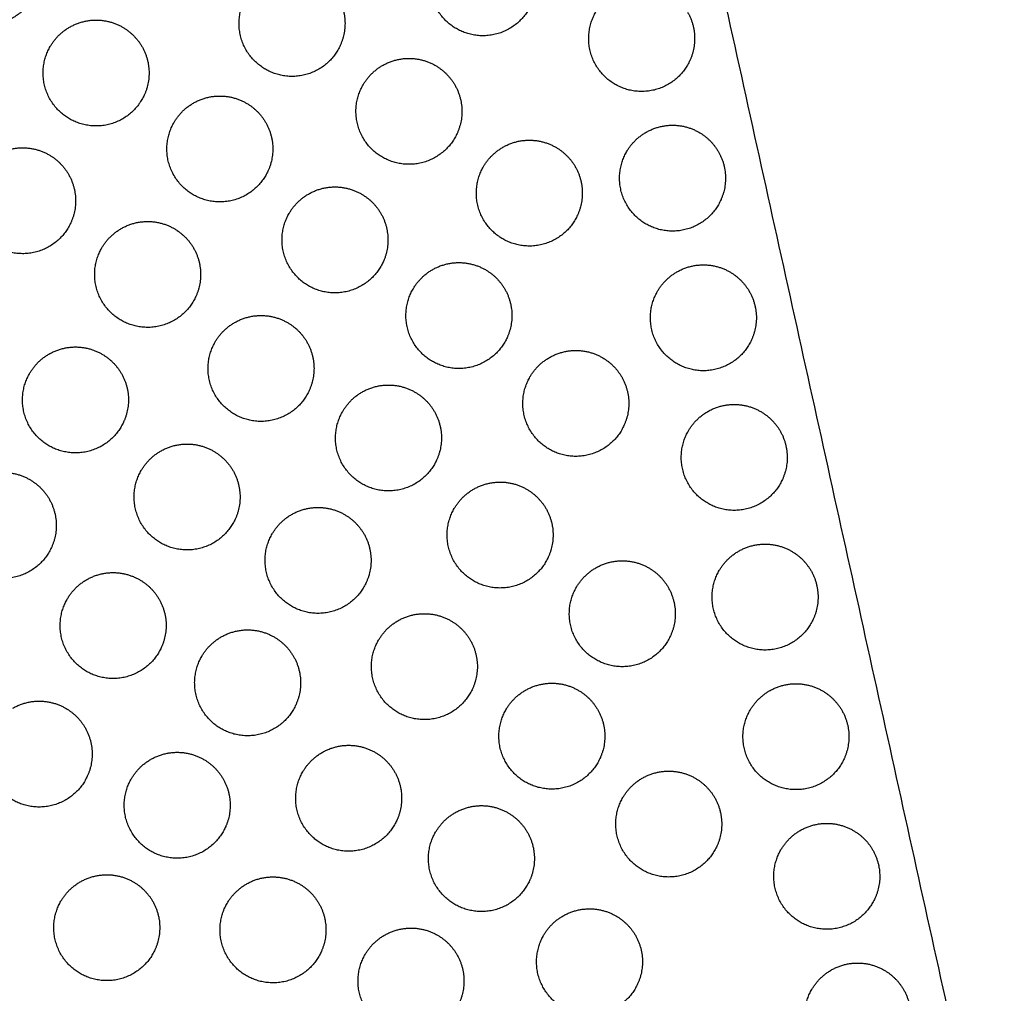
# Model space of a CAD drawing. Header units: millimetres. Extents: x -125 to 375, y 0 to 433.
# Tile 41 of 45: x 229 to 285, y 292 to 347. Entities that reach past the tile are written whole.
import ezdxf

# ---------------------------------------------------------------- set-up
doc = ezdxf.new("R2010")
doc.units = ezdxf.units.MM
doc.layers.add('Layer 01', color=18, linetype='Continuous', true_color=0x000000)

msp = doc.modelspace()

# ---------------------------------------------------------------- linework, layer by layer
at = {"layer": 'Layer 01'}
for points in [[(250, 433.013, 76), (187.5, 324.76, 76), (125, 216.506, 76)], [(375, 216.506), (312.5, 324.76), (250, 433.013)], [(250, 433.013, 76), (312.5, 324.76, 76), (375, 216.506, 76)], [(250, 433.013, 76), (266.047, 360.366, 81.5), (282.095, 287.72, 87)]]:
    msp.add_open_spline(points, degree=2, dxfattribs=at)
at = {"layer": 'Layer 01', "extrusion": (0.09428, -0.054433, -0.994056)}
for points in [[(229.558, 351.331, 78.534), (230.424, 349.831, 78.698), (229.558, 348.331, 78.698), (228.058, 345.733, 78.698), (225.46, 347.233, 78.37), (222.862, 348.733, 78.041), (224.362, 351.331, 78.041)], [(257.645, 350.7, 81.232), (258.511, 349.2, 81.397), (257.645, 347.7, 81.397), (256.145, 345.102, 81.397), (253.547, 346.602, 81.068), (250.948, 348.102, 80.74), (252.448, 350.7, 80.74)], [(246.837, 348.396, 80.333), (247.703, 346.896, 80.498), (246.837, 345.396, 80.498), (245.337, 342.798, 80.498), (242.739, 344.298, 80.169), (240.14, 345.798, 79.841), (241.64, 348.396, 79.841)], [(266.637, 347.544, 82.258), (267.503, 346.044, 82.422), (266.637, 344.544, 82.422), (265.137, 341.946, 82.422), (262.539, 343.446, 82.094), (259.941, 344.946, 81.765), (261.441, 347.544, 81.765)], [(235.74, 345.59, 79.435), (236.606, 344.09, 79.599), (235.74, 342.59, 79.599), (234.24, 339.992, 79.599), (231.641, 341.492, 79.27), (229.043, 342.992, 78.942), (230.543, 345.59, 78.942)], [(253.457, 343.418, 81.234), (254.323, 341.918, 81.398), (253.457, 340.418, 81.398), (251.957, 337.82, 81.398), (249.359, 339.32, 81.07), (246.761, 340.82, 80.741), (248.261, 343.418, 80.741)], [(242.748, 341.288, 80.335), (243.614, 339.788, 80.499), (242.748, 338.288, 80.499), (241.248, 335.69, 80.499), (238.65, 337.19, 80.171), (236.052, 338.69, 79.842), (237.552, 341.288, 79.842)], [(268.385, 339.634, 82.857), (269.251, 338.134, 83.021), (268.385, 336.634, 83.021), (266.885, 334.036, 83.021), (264.287, 335.536, 82.693), (261.688, 337.036, 82.364), (263.188, 339.634, 82.364)], [(260.276, 338.787, 82.134), (261.142, 337.287, 82.299), (260.276, 335.787, 82.299), (258.776, 333.189, 82.299), (256.178, 334.689, 81.97), (253.58, 336.189, 81.641), (255.08, 338.787, 81.641)], [(231.579, 338.356, 79.436), (232.445, 336.856, 79.6), (231.579, 335.356, 79.6), (230.079, 332.758, 79.6), (227.481, 334.258, 79.272), (224.883, 335.758, 78.943), (226.383, 338.356, 78.943)], [(249.269, 336.137, 81.235), (250.135, 334.637, 81.4), (249.269, 333.137, 81.4), (247.769, 330.539, 81.4), (245.171, 332.039, 81.071), (242.573, 333.539, 80.743), (244.073, 336.137, 80.743)], [(238.66, 334.18, 80.336), (239.526, 332.68, 80.501), (238.66, 331.18, 80.501), (237.16, 328.582, 80.501), (234.562, 330.082, 80.172), (231.964, 331.582, 79.844), (233.464, 334.18, 79.844)], [(256.288, 331.852, 82.136), (257.154, 330.352, 82.3), (256.288, 328.852, 82.3), (254.788, 326.254, 82.3), (252.189, 327.754, 81.971), (249.591, 329.254, 81.643), (251.091, 331.852, 81.643)], [(270.132, 331.725, 83.456), (270.998, 330.225, 83.62), (270.132, 328.725, 83.62), (268.632, 326.127, 83.62), (266.034, 327.627, 83.291), (263.436, 329.127, 82.963), (264.936, 331.725, 82.963)], [(245.081, 328.855, 81.237), (245.947, 327.355, 81.401), (245.081, 325.855, 81.401), (243.581, 323.257, 81.401), (240.983, 324.757, 81.073), (238.385, 326.257, 80.744), (239.885, 328.855, 80.744)], [(234.572, 327.072, 80.338), (235.438, 325.572, 80.502), (234.572, 324.072, 80.502), (233.072, 321.474, 80.502), (230.474, 322.974, 80.174), (227.876, 324.474, 79.845), (229.376, 327.072, 79.845)], [(262.908, 326.874, 83.036), (263.774, 325.374, 83.2), (262.908, 323.874, 83.2), (261.408, 321.276, 83.2), (258.81, 322.776, 82.872), (256.211, 324.276, 82.543), (257.711, 326.874, 82.543)], [(252.299, 324.918, 82.137), (253.165, 323.418, 82.301), (252.299, 321.918, 82.301), (250.799, 319.32, 82.301), (248.201, 320.82, 81.973), (245.603, 322.32, 81.644), (247.103, 324.918, 81.644)], [(271.879, 323.816, 84.055), (272.745, 322.316, 84.219), (271.879, 320.816, 84.219), (270.379, 318.218, 84.219), (267.781, 319.718, 83.89), (265.183, 321.218, 83.562), (266.683, 323.816, 83.562)], [(240.893, 321.574, 81.238), (241.759, 320.074, 81.403), (240.893, 318.574, 81.403), (239.393, 315.976, 81.403), (236.795, 317.476, 81.074), (234.197, 318.976, 80.746), (235.697, 321.574, 80.746)], [(230.484, 319.964, 80.339), (231.35, 318.464, 80.504), (230.484, 316.964, 80.504), (228.984, 314.366, 80.504), (226.386, 315.866, 80.175), (223.788, 317.366, 79.847), (225.288, 319.964, 79.847)], [(258.62, 319.419, 83.038), (259.486, 317.919, 83.202), (258.62, 316.419, 83.202), (257.12, 313.821, 83.202), (254.522, 315.321, 82.873), (251.924, 316.821, 82.545), (253.424, 319.419, 82.545)], [(248.311, 317.983, 82.139), (249.177, 316.483, 82.303), (248.311, 314.983, 82.303), (246.811, 312.385, 82.303), (244.212, 313.885, 81.974), (241.614, 315.385, 81.646), (243.114, 317.983, 81.646)], [(273.626, 315.906, 84.653), (274.492, 314.406, 84.818), (273.626, 312.906, 84.818), (272.126, 310.308, 84.818), (269.528, 311.808, 84.489), (266.93, 313.308, 84.161), (268.43, 315.906, 84.161)], [(265.539, 314.962, 83.938), (266.405, 313.462, 84.102), (265.539, 311.962, 84.102), (264.039, 309.364, 84.102), (261.441, 310.864, 83.774), (258.843, 312.364, 83.445), (260.343, 314.962, 83.445)], [(236.705, 314.292, 81.24), (237.571, 312.792, 81.404), (236.705, 311.292, 81.404), (235.205, 308.694, 81.404), (232.607, 310.194, 81.076), (230.009, 311.694, 80.747), (231.509, 314.292, 80.747)], [(254.332, 311.965, 83.039), (255.198, 310.465, 83.204), (254.332, 308.965, 83.204), (252.832, 306.366, 83.204), (250.234, 307.866, 82.875), (247.636, 309.366, 82.546), (249.136, 311.965, 82.546)], [(244.322, 311.048, 82.14), (245.188, 309.548, 82.304), (244.322, 308.048, 82.304), (242.822, 305.45, 82.304), (240.224, 306.95, 81.976), (237.626, 308.45, 81.647), (239.126, 311.048, 81.647)], [(261.551, 308.027, 83.94), (262.417, 306.527, 84.104), (261.551, 305.027, 84.104), (260.051, 302.429, 84.104), (257.452, 303.929, 83.775), (254.854, 305.429, 83.447), (256.354, 308.027, 83.447)], [(275.373, 307.997, 85.252), (276.239, 306.497, 85.416), (275.373, 304.997, 85.416), (273.873, 302.399, 85.416), (271.275, 303.899, 85.088), (268.677, 305.399, 84.759), (270.177, 307.997, 84.759)], [(232.517, 307.011, 81.241), (233.383, 305.511, 81.406), (232.517, 304.011, 81.406), (231.017, 301.413, 81.406), (228.419, 302.913, 81.077), (225.821, 304.413, 80.749), (227.321, 307.011, 80.749)], [(250.045, 304.51, 83.041), (250.911, 303.01, 83.205), (250.045, 301.51, 83.205), (248.545, 298.912, 83.205), (245.947, 300.412, 82.877), (243.348, 301.912, 82.548), (244.848, 304.51, 82.548)], [(240.333, 304.113, 82.142), (241.2, 302.613, 82.306), (240.333, 301.113, 82.306), (238.833, 298.515, 82.306), (236.235, 300.015, 81.977), (233.637, 301.515, 81.649), (235.137, 304.113, 81.649)], [(268.171, 303.049, 84.84), (269.037, 301.549, 85.004), (268.171, 300.049, 85.004), (266.671, 297.451, 85.004), (264.072, 298.951, 84.676), (261.474, 300.451, 84.347), (262.974, 303.049, 84.347)], [(257.562, 301.092, 83.941), (258.428, 299.592, 84.105), (257.562, 298.092, 84.105), (256.062, 295.494, 84.105), (253.464, 296.994, 83.777), (250.866, 298.494, 83.448), (252.366, 301.092, 83.448)], [(277.12, 300.088, 85.851), (277.986, 298.588, 86.015), (277.12, 297.088, 86.015), (275.62, 294.49, 86.015), (273.022, 295.99, 85.687), (270.424, 297.49, 85.358), (271.924, 300.088, 85.358)], [(236.345, 297.178, 82.143), (237.211, 295.678, 82.307), (236.345, 294.178, 82.307), (234.845, 291.58, 82.307), (232.247, 293.08, 81.979), (229.649, 294.58, 81.65), (231.149, 297.178, 81.65)], [(245.757, 297.055, 83.042), (246.623, 295.555, 83.207), (245.757, 294.055, 83.207), (244.257, 291.457, 83.207), (241.659, 292.957, 82.878), (239.061, 294.457, 82.55), (240.561, 297.055, 82.55)], [(263.683, 295.247, 84.842), (264.55, 293.747, 85.006), (263.683, 292.247, 85.006), (262.183, 289.649, 85.006), (259.585, 291.149, 84.677), (256.987, 292.649, 84.349), (258.487, 295.247, 84.349)], [(253.574, 294.157, 83.942), (254.44, 292.657, 84.107), (253.574, 291.157, 84.107), (252.074, 288.559, 84.107), (249.475, 290.059, 83.778), (246.877, 291.559, 83.45), (248.377, 294.157, 83.45)], [(278.867, 292.178, 86.45), (279.733, 290.678, 86.614), (278.867, 289.178, 86.614), (277.367, 286.58, 86.614), (274.769, 288.08, 86.285), (272.171, 289.58, 85.957), (273.671, 292.178, 85.957)]]:
    msp.add_rational_spline(points, [0.868347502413, 0.807007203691, 1, 0.707106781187, 1, 0.707106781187, 1], degree=2, knots=[5.529659, 5.529659, 5.529659, 9.49499, 9.49499, 15.512927, 15.512927, 21.530864, 21.530864, 21.530864], dxfattribs=at)
at = {"layer": 'Layer 01', "extrusion": (-0.09428, 0.054433, 0.994056)}
for points in [[(231.641, 346.688, 78.986), (233.141, 347.554, 79.081), (234.641, 346.688, 79.27), (235.338, 346.286, 79.358), (235.74, 345.59, 79.435)], [(249.359, 344.517, 80.785), (250.859, 345.383, 80.88), (252.359, 344.517, 81.07), (253.055, 344.115, 81.158), (253.457, 343.418, 81.234)], [(238.65, 342.386, 79.886), (240.15, 343.252, 79.981), (241.65, 342.386, 80.171), (242.346, 341.984, 80.259), (242.748, 341.288, 80.335)], [(264.287, 340.732, 82.408), (265.787, 341.598, 82.503), (267.287, 340.732, 82.693), (267.983, 340.33, 82.781), (268.385, 339.634, 82.857)], [(256.178, 339.885, 81.685), (257.678, 340.751, 81.78), (259.178, 339.885, 81.97), (259.874, 339.483, 82.058), (260.276, 338.787, 82.134)], [(227.481, 339.454, 78.987), (228.981, 340.32, 79.082), (230.481, 339.454, 79.272), (231.177, 339.052, 79.36), (231.579, 338.356, 79.436)], [(245.171, 337.235, 80.787), (246.671, 338.101, 80.881), (248.171, 337.235, 81.071), (248.867, 336.833, 81.159), (249.269, 336.137, 81.235)], [(234.562, 335.278, 79.888), (236.062, 336.144, 79.982), (237.562, 335.278, 80.172), (238.258, 334.876, 80.26), (238.66, 334.18, 80.336)], [(252.189, 332.95, 81.687), (253.689, 333.817, 81.782), (255.189, 332.95, 81.971), (255.886, 332.549, 82.059), (256.288, 331.852, 82.136)], [(266.034, 332.823, 83.007), (267.534, 333.689, 83.102), (269.034, 332.823, 83.291), (269.73, 332.421, 83.379), (270.132, 331.725, 83.456)], [(240.983, 329.953, 80.788), (242.483, 330.819, 80.883), (243.983, 329.953, 81.073), (244.679, 329.552, 81.161), (245.081, 328.855, 81.237)], [(230.474, 328.17, 79.889), (231.974, 329.036, 79.984), (233.474, 328.17, 80.174), (234.17, 327.768, 80.262), (234.572, 327.072, 80.338)], [(258.81, 327.972, 82.587), (260.31, 328.839, 82.682), (261.81, 327.972, 82.872), (262.506, 327.571, 82.96), (262.908, 326.874, 83.036)], [(248.201, 326.016, 81.688), (249.701, 326.882, 81.783), (251.201, 326.016, 81.973), (251.897, 325.614, 82.061), (252.299, 324.918, 82.137)], [(267.781, 324.914, 83.606), (269.281, 325.78, 83.701), (270.781, 324.914, 83.89), (271.477, 324.512, 83.978), (271.879, 323.816, 84.055)], [(236.795, 322.672, 80.79), (238.295, 323.538, 80.884), (239.795, 322.672, 81.074), (240.491, 322.27, 81.162), (240.893, 321.574, 81.238)], [(226.386, 321.062, 79.891), (227.886, 321.928, 79.985), (229.386, 321.062, 80.175), (230.082, 320.66, 80.263), (230.484, 319.964, 80.339)], [(254.522, 320.518, 82.589), (256.022, 321.384, 82.684), (257.522, 320.518, 82.873), (258.218, 320.116, 82.961), (258.62, 319.419, 83.038)], [(244.212, 319.081, 81.69), (245.712, 319.947, 81.785), (247.212, 319.081, 81.974), (247.909, 318.679, 82.062), (248.311, 317.983, 82.139)], [(269.528, 317.004, 84.205), (271.028, 317.87, 84.299), (272.528, 317.004, 84.489), (273.224, 316.602, 84.577), (273.626, 315.906, 84.653)], [(261.441, 316.06, 83.489), (262.941, 316.926, 83.584), (264.441, 316.06, 83.774), (265.137, 315.658, 83.862), (265.539, 314.962, 83.938)], [(232.607, 315.39, 80.791), (234.107, 316.256, 80.886), (235.607, 315.39, 81.076), (236.303, 314.988, 81.164), (236.705, 314.292, 81.24)], [(250.234, 313.063, 82.59), (251.734, 313.929, 82.685), (253.234, 313.063, 82.875), (253.93, 312.661, 82.963), (254.332, 311.965, 83.039)], [(240.224, 312.146, 81.691), (241.724, 313.012, 81.786), (243.224, 312.146, 81.976), (243.92, 311.744, 82.064), (244.322, 311.048, 82.14)], [(257.452, 309.125, 83.491), (258.952, 309.991, 83.586), (260.452, 309.125, 83.775), (261.149, 308.723, 83.863), (261.551, 308.027, 83.94)], [(271.275, 309.095, 84.803), (272.775, 309.961, 84.898), (274.275, 309.095, 85.088), (274.971, 308.693, 85.176), (275.373, 307.997, 85.252)], [(228.419, 308.109, 80.793), (229.919, 308.975, 80.888), (231.419, 308.109, 81.077), (232.115, 307.707, 81.165), (232.517, 307.011, 81.241)], [(236.235, 305.211, 81.693), (237.735, 306.077, 81.788), (239.235, 305.211, 81.977), (239.932, 304.809, 82.065), (240.333, 304.113, 82.142)], [(245.947, 305.608, 82.592), (247.447, 306.474, 82.687), (248.947, 305.608, 82.877), (249.643, 305.206, 82.965), (250.045, 304.51, 83.041)], [(264.072, 304.147, 84.391), (265.572, 305.013, 84.486), (267.072, 304.147, 84.676), (267.769, 303.745, 84.764), (268.171, 303.049, 84.84)], [(253.464, 302.19, 83.492), (254.964, 303.056, 83.587), (256.464, 302.19, 83.777), (257.16, 301.788, 83.865), (257.562, 301.092, 83.941)], [(273.022, 301.186, 85.402), (274.522, 302.052, 85.497), (276.022, 301.186, 85.687), (276.718, 300.784, 85.775), (277.12, 300.088, 85.851)], [(232.247, 298.276, 81.694), (233.747, 299.142, 81.789), (235.247, 298.276, 81.979), (235.943, 297.874, 82.067), (236.345, 297.178, 82.143)], [(241.659, 298.153, 82.594), (243.159, 299.019, 82.688), (244.659, 298.153, 82.878), (245.355, 297.751, 82.966), (245.757, 297.055, 83.042)], [(259.585, 296.345, 84.393), (261.085, 297.211, 84.488), (262.585, 296.345, 84.677), (263.282, 295.943, 84.765), (263.683, 295.247, 84.842)], [(249.475, 295.255, 83.494), (250.975, 296.121, 83.588), (252.475, 295.255, 83.778), (253.172, 294.853, 83.866), (253.574, 294.157, 83.942)], [(274.769, 293.276, 86.001), (276.269, 294.142, 86.096), (277.769, 293.276, 86.285), (278.466, 292.874, 86.374), (278.867, 292.178, 86.45)]]:
    msp.add_rational_spline(points, [0.868347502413, 0.807007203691, 1, 0.900099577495, 0.868347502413], degree=2, knots=[0, 0, 0, 3.477052, 3.477052, 5.529659, 5.529659, 5.529659], dxfattribs=at)
for points in [[(230.543, 345.59, 78.942), (230.945, 346.286, 78.942), (231.641, 346.688, 78.986)], [(248.261, 343.418, 80.741), (248.662, 344.115, 80.741), (249.359, 344.517, 80.785)], [(237.552, 341.288, 79.842), (237.954, 341.984, 79.842), (238.65, 342.386, 79.886)], [(263.188, 339.634, 82.364), (263.59, 340.33, 82.364), (264.287, 340.732, 82.408)], [(255.08, 338.787, 81.641), (255.482, 339.483, 81.641), (256.178, 339.885, 81.685)], [(244.073, 336.137, 80.743), (244.474, 336.833, 80.743), (245.171, 337.235, 80.787)], [(233.464, 334.18, 79.844), (233.866, 334.876, 79.844), (234.562, 335.278, 79.888)], [(251.091, 331.852, 81.643), (251.493, 332.549, 81.643), (252.189, 332.95, 81.687)], [(264.936, 331.725, 82.963), (265.337, 332.421, 82.963), (266.034, 332.823, 83.007)], [(239.885, 328.855, 80.744), (240.287, 329.552, 80.744), (240.983, 329.953, 80.788)], [(229.376, 327.072, 79.845), (229.778, 327.768, 79.845), (230.474, 328.17, 79.889)], [(257.711, 326.874, 82.543), (258.113, 327.571, 82.543), (258.81, 327.972, 82.587)], [(247.103, 324.918, 81.644), (247.505, 325.614, 81.644), (248.201, 326.016, 81.688)], [(266.683, 323.816, 83.562), (267.085, 324.512, 83.562), (267.781, 324.914, 83.606)], [(235.697, 321.574, 80.746), (236.099, 322.27, 80.746), (236.795, 322.672, 80.79)], [(253.424, 319.419, 82.545), (253.826, 320.116, 82.545), (254.522, 320.518, 82.589)], [(243.114, 317.983, 81.646), (243.516, 318.679, 81.646), (244.212, 319.081, 81.69)], [(268.43, 315.906, 84.161), (268.832, 316.602, 84.161), (269.528, 317.004, 84.205)], [(260.343, 314.962, 83.445), (260.745, 315.658, 83.445), (261.441, 316.06, 83.489)], [(231.509, 314.292, 80.747), (231.911, 314.988, 80.747), (232.607, 315.39, 80.791)], [(249.136, 311.965, 82.546), (249.538, 312.661, 82.546), (250.234, 313.063, 82.59)], [(239.126, 311.048, 81.647), (239.528, 311.744, 81.647), (240.224, 312.146, 81.691)], [(256.354, 308.027, 83.447), (256.756, 308.723, 83.447), (257.452, 309.125, 83.491)], [(270.177, 307.997, 84.759), (270.579, 308.693, 84.759), (271.275, 309.095, 84.803)], [(244.848, 304.51, 82.548), (245.25, 305.206, 82.548), (245.947, 305.608, 82.592)], [(235.137, 304.113, 81.649), (235.539, 304.809, 81.649), (236.235, 305.211, 81.693)], [(262.974, 303.049, 84.347), (263.376, 303.745, 84.347), (264.072, 304.147, 84.391)], [(252.366, 301.092, 83.448), (252.768, 301.788, 83.448), (253.464, 302.19, 83.492)], [(271.924, 300.088, 85.358), (272.326, 300.784, 85.358), (273.022, 301.186, 85.402)], [(231.149, 297.178, 81.65), (231.551, 297.874, 81.65), (232.247, 298.276, 81.694)], [(240.561, 297.055, 82.55), (240.963, 297.751, 82.55), (241.659, 298.153, 82.594)], [(258.487, 295.247, 84.349), (258.889, 295.943, 84.349), (259.585, 296.345, 84.393)], [(248.377, 294.157, 83.45), (248.779, 294.853, 83.45), (249.475, 295.255, 83.494)], [(273.671, 292.178, 85.957), (274.073, 292.874, 85.957), (274.769, 293.276, 86.001)]]:
    msp.add_rational_spline(points, [1, 0.900099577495, 0.868347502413], degree=2, dxfattribs=at)

doc.saveas('drawing.dxf')
